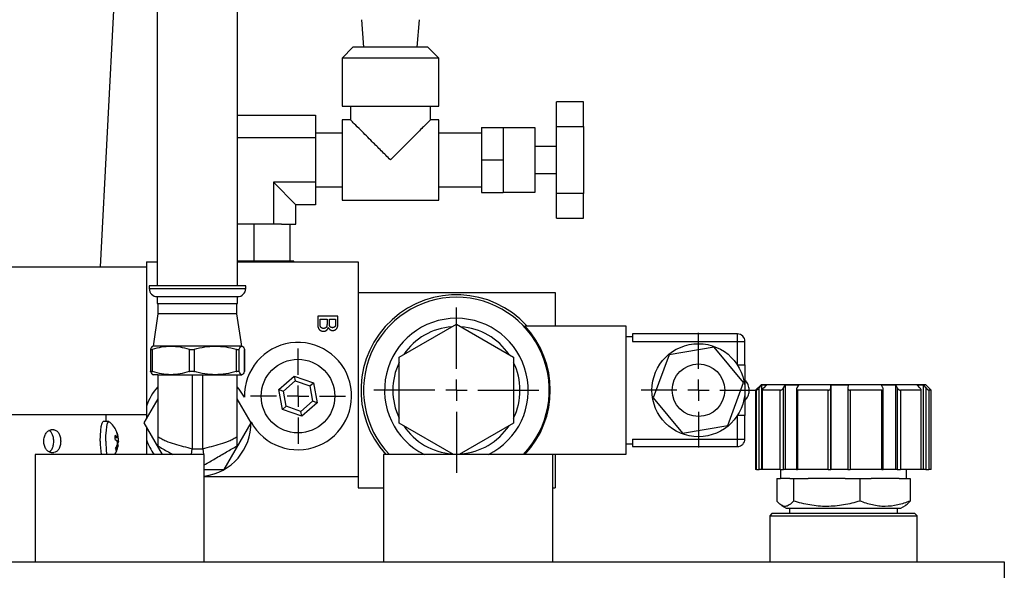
# Model space of a CAD drawing. Header units: inches. Extents: x 2 to 108, y 2 to 83.
# Tile 5 of 27: x 17.5 to 26.69, y 56.5 to 61.64. Entities that reach past the tile are written whole.
import ezdxf

# ---------------------------------------------------------------- set-up
doc = ezdxf.new("R2010")
doc.units = ezdxf.units.IN
doc.header["$LTSCALE"] = 10
doc.header["$MEASUREMENT"] = 0
doc.linetypes.add('CENTERX2', pattern=[0.8, 0.5, -0.1, 0.1, -0.1])
doc.layers.add('CENTER', color=40, linetype='CENTERX2')

# ---------------------------------------------------------------- blocks, each defined once
blk = doc.blocks.new('SW_CENTERMARKSYMBOL_1')
at = {"layer": 'CENTER', "color": 0}
for p, q in [((0, 0.2), (0, 0.44325)), ((0, 0), (0, 0.1)), ((-0.2, 0), (-0.44325, 0)), ((0, 0), (-0.1, 0)), ((0, 0), (0, -0.1)), ((0, 0), (0.1, 0)), ((0.2, 0), (0.44325, 0)), ((0, -0.2), (0, -0.44325))]:
    blk.add_line(p, q, dxfattribs=at)
blk = doc.blocks.new('SW_CENTERMARKSYMBOL_6')
at = {"layer": 'CENTER', "color": 0}
for p, q in [((0, 0.2), (0, 0.77)), ((0, 0), (0, 0.1)), ((-0.2, 0), (-0.77, 0)), ((0, 0), (-0.1, 0)), ((0, 0), (0, -0.1)), ((0, 0), (0.1, 0)), ((0.2, 0), (0.77, 0)), ((0, -0.2), (0, -0.77))]:
    blk.add_line(p, q, dxfattribs=at)
blk = doc.blocks.new('SW_CENTERMARKSYMBOL_7')
at = {"layer": 'CENTER', "color": 0}
for p, q in [((0, 0.2), (0, 0.5335)), ((0, 0), (0, 0.1)), ((-0.2, 0), (-0.5335, 0)), ((0, 0), (-0.1, 0)), ((0, 0), (0, -0.1)), ((0, 0), (0.1, 0)), ((0.2, 0), (0.5335, 0)), ((0, -0.2), (0, -0.5335))]:
    blk.add_line(p, q, dxfattribs=at)

msp = doc.modelspace()

# ---------------------------------------------------------------- linework, layer by layer
for p, q in [((18.7861, 62.4327), (18.7861, 59.1548)), ((19.5361, 59.1548), (19.5361, 62.4327)), ((18.2564, 59.3328), (18.3994, 62.0615)), ((20.6911, 61.6357), (20.7106, 61.3788)), ((21.2117, 61.3788), (21.2311, 61.6357)), ((20.6111, 61.3788), (20.5111, 61.2788)), ((21.3111, 61.3788), (20.6111, 61.3788)), ((21.4111, 61.2788), (21.3111, 61.3788)), ((20.5111, 61.2788), (20.5111, 60.8288)), ((21.4111, 61.2788), (20.5111, 61.2788)), ((21.4111, 60.8288), (21.4111, 61.2788)), ((20.5111, 60.8288), (21.4111, 60.8288)), ((20.5872, 60.8288), (20.5872, 60.7038)), ((21.3351, 60.7038), (21.3351, 60.8288)), ((22.7611, 60.8705), (22.5111, 60.8705)), ((22.5111, 60.6406), (22.5111, 60.8705)), ((22.7611, 60.6406), (22.7611, 60.8705)), ((19.5361, 60.7456), (20.2611, 60.7456)), ((20.2611, 60.7456), (20.2611, 60.5372)), ((20.5874, 60.7038), (20.5111, 60.7038)), ((20.5111, 60.7038), (20.5111, 59.9538)), ((21.4111, 60.7038), (21.335, 60.7038)), ((21.4111, 59.9538), (21.4111, 60.7038)), ((21.8111, 60.6319), (22.0111, 60.6319)), ((21.8111, 60.6319), (21.8111, 60.3288)), ((22.0111, 60.6319), (22.0111, 60.3288)), ((22.3111, 60.6288), (22.0111, 60.6288)), ((22.3111, 60.0288), (22.3111, 60.6288)), ((22.5111, 60.6406), (22.7611, 60.6406)), ((22.5111, 60.017), (22.5111, 60.6406)), ((22.7611, 60.6406), (22.7611, 60.017)), ((19.5361, 60.5372), (20.2611, 60.5372)), ((20.5111, 60.5788), (20.2611, 60.5788)), ((20.2611, 60.5372), (20.2611, 60.1204)), ((21.8111, 60.5788), (21.4111, 60.5788)), ((22.5111, 60.4538), (22.3111, 60.4538)), ((21.8111, 60.3288), (22.0111, 60.3288)), ((21.8111, 60.3288), (21.8111, 60.0257)), ((22.0111, 60.3288), (22.0111, 60.0257)), ((22.3111, 60.2038), (22.5111, 60.2038)), ((20.078, 59.9119), (19.8696, 60.1204)), ((20.2611, 60.1204), (19.8696, 60.1204)), ((19.8696, 60.1204), (19.8696, 59.7288)), ((20.2611, 60.1204), (20.2611, 59.9119)), ((20.2611, 60.0788), (20.5111, 60.0788)), ((21.4111, 60.0788), (21.8111, 60.0788)), ((21.8111, 60.0257), (22.0111, 60.0257)), ((22.0111, 60.0288), (22.3111, 60.0288)), ((22.7611, 60.017), (22.5111, 60.017)), ((22.5111, 59.7871), (22.5111, 60.017)), ((22.7611, 59.7871), (22.7611, 60.017)), ((20.2611, 59.9119), (20.078, 59.9119)), ((20.078, 59.7288), (20.078, 59.9119)), ((20.5111, 59.9538), (21.4111, 59.9538)), ((22.5111, 59.7871), (22.7611, 59.7871)), ((19.6018, 59.7288), (19.5361, 59.7288)), ((19.6876, 59.7288), (19.6018, 59.7288)), ((19.6876, 59.7288), (19.6876, 59.3848)), ((19.7508, 59.7288), (19.6876, 59.7288)), ((19.8696, 59.7288), (19.7508, 59.7288)), ((19.9441, 59.7288), (19.8696, 59.7288)), ((19.9441, 59.7288), (20.0236, 59.7288)), ((20.0236, 59.7288), (20.0236, 59.3848)), ((20.0236, 59.7288), (20.078, 59.7288)), ((14.3111, 59.3328), (18.6861, 59.3328)), ((18.6861, 59.3778), (18.6861, 58.0339)), ((18.6861, 59.3778), (18.7861, 59.3778)), ((19.68, 59.3848), (19.5361, 59.3848)), ((19.5361, 59.3778), (20.6611, 59.3778)), ((19.6876, 59.3848), (19.68, 59.3848)), ((19.6946, 59.3848), (19.6876, 59.3848)), ((20.0166, 59.3848), (19.6946, 59.3848)), ((20.0236, 59.3848), (20.0166, 59.3848)), ((20.0611, 59.3848), (20.0231, 59.3848)), ((20.0611, 59.3778), (20.0611, 59.3848)), ((20.6611, 59.3778), (20.6611, 57.3778)), ((18.7111, 59.1548), (18.7111, 59.1298)), ((19.1611, 59.1548), (18.7111, 59.1548)), ((19.6111, 59.1548), (19.1611, 59.1548)), ((19.6111, 59.1298), (19.6111, 59.1548)), ((18.7111, 59.1298), (19.1611, 59.1298)), ((18.7861, 59.0548), (18.7861, 58.9911)), ((19.1611, 59.1298), (19.6111, 59.1298)), ((19.5361, 58.9911), (19.5361, 59.0548)), ((20.6611, 59.0928), (22.4971, 59.0928)), ((22.4971, 59.0928), (22.4971, 58.7828)), ((18.7861, 58.9911), (19.5361, 58.9911)), ((18.7921, 58.9911), (18.7921, 58.8958)), ((19.5301, 58.8958), (19.5301, 58.9911)), ((18.7921, 58.8958), (18.7481, 58.5938)), ((18.9415, 58.8958), (18.7921, 58.8958)), ((19.5301, 58.8958), (18.9415, 58.8958)), ((19.5741, 58.5938), (19.5301, 58.8958)), ((20.2831, 58.8717), (20.2831, 58.8012)), ((20.4711, 58.8717), (20.2831, 58.8717)), ((20.4711, 58.8014), (20.4711, 58.8717)), ((20.3048, 58.8452), (20.3699, 58.8452)), ((20.3048, 58.8008), (20.3048, 58.8452)), ((20.3699, 58.8452), (20.3699, 58.8038)), ((20.3916, 58.8452), (20.4494, 58.8452)), ((20.3916, 58.8065), (20.3916, 58.8452)), ((20.4494, 58.8452), (20.4494, 58.8094)), ((21.0429, 58.4907), (21.5762, 58.7985)), ((21.5762, 58.7985), (22.1094, 58.4907)), ((22.2143, 58.7828), (23.1571, 58.7828)), ((23.1571, 58.7828), (23.1571, 57.5828)), ((23.1571, 58.6828), (23.2171, 58.6828)), ((23.2171, 58.7078), (23.2171, 58.6828)), ((24.1971, 58.7078), (23.2171, 58.7078)), ((23.2171, 58.6828), (23.2171, 58.6378)), ((24.1971, 58.6378), (24.1971, 58.7078)), ((18.9129, 58.5938), (18.7442, 58.5938)), ((19.3272, 58.5938), (18.9129, 58.5938)), ((19.5754, 58.5938), (19.3272, 58.5938)), ((23.2171, 58.6378), (24.1971, 58.6378)), ((24.1971, 58.419), (24.1971, 58.6378)), ((24.1971, 58.6378), (24.2671, 58.6378)), ((24.2671, 58.419), (24.2671, 58.6378)), ((18.7224, 58.5634), (18.7224, 58.3582)), ((18.7427, 58.3571), (18.7427, 58.5645)), ((19.0832, 58.5645), (19.0832, 58.3571)), ((19.1329, 58.3571), (19.1329, 58.5645)), ((19.5216, 58.5645), (19.5216, 58.3571)), ((19.5513, 58.3571), (19.5513, 58.5645)), ((19.5995, 58.5645), (19.5993, 58.5634)), ((19.5995, 58.5645), (19.5995, 58.3571)), ((19.5999, 58.3582), (19.5999, 58.5634)), ((23.5604, 58.5113), (23.4126, 58.1104)), ((23.9815, 58.5836), (23.5604, 58.5113)), ((24.2547, 58.2552), (23.9815, 58.5836)), ((21.0429, 57.8749), (21.0429, 58.4907)), ((22.1094, 58.4907), (22.1094, 57.8749)), ((24.1971, 58.419), (24.2671, 58.419)), ((18.7906, 58.3278), (18.7444, 58.3278)), ((18.7906, 58.3278), (18.7906, 57.7514)), ((18.7906, 58.3278), (18.8102, 58.3278)), ((18.8102, 58.3278), (18.9129, 58.3278)), ((18.9129, 58.3278), (19.3272, 58.3278)), ((19.1111, 58.3278), (19.1111, 57.6362)), ((19.2111, 57.6362), (19.2111, 58.3278)), ((19.3272, 58.3278), (19.5121, 58.3278)), ((19.5121, 58.3278), (19.5316, 58.3278)), ((19.5316, 57.7514), (19.5316, 58.3278)), ((19.5316, 58.3278), (19.5754, 58.3278)), ((19.5995, 58.3571), (19.5993, 58.3582)), ((19.919, 58.1899), (20.0629, 58.3148)), ((20.0629, 58.3148), (20.0717, 58.2695)), ((20.0629, 58.3148), (20.243, 58.2527)), ((19.9627, 58.1748), (20.0717, 58.2695)), ((20.0717, 58.2695), (20.2081, 58.2224)), ((20.2081, 58.2224), (20.243, 58.2527)), ((20.2081, 58.2224), (20.2356, 58.0807)), ((20.243, 58.2527), (20.2793, 58.0657)), ((24.1068, 57.8543), (24.2547, 58.2552)), ((24.4171, 58.2328), (24.3671, 58.1828)), ((24.4002, 58.2051), (24.4232, 58.2288)), ((25.9551, 58.2328), (24.4171, 58.2328)), ((24.4652, 58.2288), (24.4232, 58.2288)), ((24.4232, 58.2288), (24.4232, 57.4428)), ((24.4652, 58.2288), (24.4421, 58.2051)), ((24.6271, 58.2051), (24.642, 58.2288)), ((24.7667, 58.2288), (24.642, 58.2288)), ((24.642, 58.2288), (24.642, 57.4428)), ((24.7667, 58.2288), (24.7517, 58.2051)), ((25.0675, 58.2051), (25.0687, 58.2288)), ((25.2285, 58.2288), (25.0687, 58.2288)), ((25.0687, 58.2288), (25.0687, 57.4428)), ((25.2285, 58.2288), (25.2273, 58.2051)), ((25.6741, 58.2288), (25.5402, 58.2288)), ((25.5532, 58.2051), (25.5402, 58.2288)), ((25.6741, 58.2288), (25.6871, 58.2051)), ((25.6741, 57.4428), (25.6741, 58.2288)), ((25.9333, 58.2288), (25.8765, 58.2288)), ((25.8988, 58.2051), (25.8765, 58.2288)), ((25.9333, 58.2288), (25.9556, 58.2051)), ((25.9333, 57.4428), (25.9333, 58.2288)), ((26.0051, 58.1828), (25.9551, 58.2328)), ((19.919, 58.1899), (19.9627, 58.1748)), ((19.9553, 58.0029), (19.919, 58.1899)), ((19.9902, 58.0331), (19.9627, 58.1748)), ((24.3671, 58.1828), (24.3671, 57.4428)), ((24.3751, 58.1828), (24.3671, 58.1828)), ((24.3751, 57.4428), (24.3751, 58.1828)), ((24.4002, 57.4428), (24.4002, 58.2051)), ((24.4274, 58.1844), (24.4274, 57.4428)), ((24.5971, 58.1828), (24.4289, 58.1828)), ((24.4289, 58.1828), (24.4289, 57.4428)), ((24.5971, 57.4428), (24.5971, 58.1828)), ((24.6271, 57.4428), (24.6271, 58.2051)), ((24.7473, 58.1923), (24.7473, 57.4428)), ((25.044, 58.1828), (24.7568, 58.1828)), ((24.7568, 58.1828), (24.7568, 57.4428)), ((25.044, 57.4428), (25.044, 58.1828)), ((25.0675, 57.4428), (25.0675, 58.2051)), ((25.2273, 58.2041), (25.2273, 57.4428)), ((25.5453, 58.1828), (25.2488, 58.1828)), ((25.2488, 58.1828), (25.2488, 57.4428)), ((25.5453, 57.4428), (25.5453, 58.1828)), ((25.5565, 57.4428), (25.5565, 58.194)), ((25.6871, 58.2051), (25.6871, 57.4428)), ((25.9093, 58.1828), (25.7168, 58.1828)), ((25.7168, 58.1828), (25.7168, 57.4428)), ((25.9093, 57.4428), (25.9093, 58.1828)), ((25.9117, 57.4428), (25.9117, 58.1851)), ((25.9556, 58.2051), (25.9556, 57.4428)), ((26.0051, 58.1828), (25.9821, 58.1828)), ((25.9821, 58.1828), (25.9821, 57.4428)), ((26.0051, 57.4428), (26.0051, 58.1828)), ((18.7906, 58.1021), (18.6612, 57.8778)), ((19.6611, 57.8778), (19.5316, 58.1021)), ((20.2356, 58.0807), (20.1266, 57.9861)), ((20.2793, 58.0657), (20.1354, 57.9408)), ((20.2793, 58.0657), (20.2356, 58.0807)), ((23.4126, 58.1104), (23.6858, 57.782)), ((14.3556, 57.9578), (18.6861, 57.9578)), ((18.3111, 57.891), (18.3111, 57.9578)), ((18.6861, 58.0339), (18.6861, 57.9211)), ((19.9553, 58.0029), (19.9902, 58.0331)), ((20.1354, 57.9408), (19.9553, 58.0029)), ((20.1266, 57.9861), (19.9902, 58.0331)), ((20.1354, 57.9408), (20.1266, 57.9861)), ((24.1971, 57.7278), (24.1971, 57.9466)), ((24.2671, 57.9466), (24.1971, 57.9466)), ((24.2671, 57.7278), (24.2671, 57.9466)), ((18.3358, 57.891), (18.2834, 57.891)), ((18.6612, 57.8778), (18.8315, 57.5828)), ((19.4111, 57.4448), (19.6611, 57.8778)), ((21.5489, 57.5828), (21.0429, 57.8749)), ((22.1094, 57.8749), (21.6034, 57.5828)), ((23.6858, 57.782), (24.1068, 57.8543)), ((17.8222, 57.8128), (17.7971, 57.8128)), ((18.4144, 57.7767), (18.4138, 57.7767)), ((18.6861, 57.8345), (18.6861, 57.7217)), ((18.4233, 57.7403), (18.3946, 57.7403)), ((18.3948, 57.7425), (18.4155, 57.7425)), ((18.4124, 57.7448), (18.395, 57.7448)), ((18.4252, 57.7072), (18.4104, 57.7072)), ((18.4225, 57.6731), (18.4111, 57.6731)), ((18.4139, 57.6905), (18.4194, 57.6905)), ((18.6861, 57.7217), (18.6861, 57.5828)), ((23.1571, 57.6828), (23.2171, 57.6828)), ((23.2171, 57.7278), (24.1971, 57.7278)), ((23.2171, 57.7278), (23.2171, 57.6828)), ((23.2171, 57.6828), (23.2171, 57.6578)), ((24.1971, 57.7278), (24.2671, 57.7278)), ((24.1971, 57.6578), (24.1971, 57.7278)), ((17.6471, 57.5828), (17.6471, 56.5828)), ((19.2251, 57.5828), (17.6471, 57.5828)), ((17.7776, 57.6098), (17.7841, 57.6098)), ((17.7971, 57.6028), (17.8222, 57.6028)), ((18.4062, 57.6586), (18.4174, 57.6586)), ((19.1054, 57.5828), (19.1111, 57.6362)), ((19.1111, 57.6362), (19.2111, 57.6362)), ((19.2111, 57.6362), (19.2169, 57.5828)), ((19.2251, 56.5828), (19.2251, 57.5828)), ((20.8971, 57.5828), (20.8971, 56.5828)), ((22.4751, 57.5828), (20.8971, 57.5828)), ((22.4751, 56.5828), (22.4751, 57.5828)), ((23.1571, 57.5828), (22.4751, 57.5828)), ((22.4971, 57.5828), (22.4971, 57.2728)), ((23.2171, 57.6578), (24.1971, 57.6578)), ((19.2251, 57.4448), (19.4111, 57.4448)), ((24.3751, 57.4428), (24.3671, 57.4428)), ((24.3751, 57.4428), (24.4002, 57.4428)), ((24.4232, 57.4428), (24.4002, 57.4428)), ((24.4274, 57.4428), (24.4232, 57.4428)), ((24.4274, 57.4428), (24.4289, 57.4428)), ((24.5971, 57.4428), (24.4289, 57.4428)), ((24.5971, 57.4428), (24.6271, 57.4428)), ((24.5976, 57.4428), (24.5976, 57.3608)), ((24.642, 57.4428), (24.6271, 57.4428)), ((24.7473, 57.4428), (24.642, 57.4428)), ((24.7473, 57.4428), (24.7568, 57.4428)), ((25.044, 57.4428), (24.7568, 57.4428)), ((25.044, 57.4428), (25.0675, 57.4428)), ((25.0687, 57.4428), (25.0675, 57.4428)), ((25.2285, 57.4428), (25.0687, 57.4428)), ((25.2273, 57.4428), (25.2488, 57.4428)), ((25.5453, 57.4428), (25.2488, 57.4428)), ((25.5453, 57.4428), (25.5565, 57.4428)), ((25.6741, 57.4428), (25.5565, 57.4428)), ((25.6871, 57.4428), (25.6741, 57.4428)), ((25.6871, 57.4428), (25.7168, 57.4428)), ((25.9093, 57.4428), (25.7168, 57.4428)), ((25.7746, 57.3608), (25.7746, 57.4428)), ((25.9093, 57.4428), (25.9117, 57.4428)), ((25.9333, 57.4428), (25.9117, 57.4428)), ((25.9556, 57.4428), (25.9333, 57.4428)), ((25.9556, 57.4428), (25.9821, 57.4428)), ((26.0051, 57.4428), (25.9821, 57.4428)), ((19.2251, 57.3778), (20.6611, 57.3778)), ((20.6611, 57.3778), (20.6611, 57.2728)), ((24.5653, 57.3608), (24.5653, 57.15)), ((24.5653, 57.3608), (24.5976, 57.3608)), ((24.6853, 57.3608), (24.5976, 57.3608)), ((24.6853, 57.3608), (24.7192, 57.3608)), ((24.7192, 57.3608), (24.7192, 57.15)), ((24.7192, 57.3608), (24.8559, 57.3608)), ((25.2034, 57.3608), (24.8559, 57.3608)), ((25.2034, 57.3608), (25.3401, 57.3608)), ((25.3401, 57.3608), (25.3401, 57.15)), ((25.3401, 57.3608), (25.4429, 57.3608)), ((25.7042, 57.3608), (25.4429, 57.3608)), ((25.7042, 57.3608), (25.807, 57.3608)), ((25.807, 57.3608), (25.807, 57.15)), ((20.6611, 57.2728), (20.8971, 57.2728)), ((22.4751, 57.2728), (22.4971, 57.2728)), ((24.5196, 57.0328), (24.4996, 57.0128)), ((25.8526, 57.0328), (24.5196, 57.0328)), ((24.6087, 57.11), (24.6524, 57.0848)), ((24.6524, 57.0848), (25.7199, 57.0848)), ((24.6821, 57.0848), (24.6821, 57.0328)), ((25.6901, 57.0328), (25.6901, 57.0848)), ((25.7199, 57.0848), (25.7636, 57.11)), ((25.8726, 57.0128), (25.8526, 57.0328)), ((24.4996, 57.0128), (24.4996, 56.5828)), ((24.4996, 57.0128), (25.8726, 57.0128)), ((25.8726, 56.5828), (25.8726, 57.0128)), ((12.4361, 56.5828), (26.6861, 56.5828)), ((26.6861, 56.5828), (26.6861, 56.4268))]:
    msp.add_line(p, q)
at = {"flags": 128}
for points in [[(19.5992, 58.1188), (19.5495, 58.1928), (19.5316, 58.2135)], [(18.2548, 57.7078), (18.2559, 57.7594), (18.2593, 57.8069), (18.2647, 57.8463), (18.2715, 57.8745), (18.2794, 57.8892), (18.2834, 57.891)], [(18.3071, 57.7078), (18.3083, 57.7594), (18.3117, 57.8069), (18.317, 57.8463), (18.3239, 57.8745), (18.3317, 57.8892), (18.3395, 57.8895)]]:
    msp.add_lwpolyline(points, dxfattribs=at)
for centre, radius in [((23.8336, 58.1828), 0.4335), ((20.0991, 58.1278), 0.3432), ((23.8336, 58.1828), 0.245)]:
    msp.add_circle(centre, radius)
for centre, radius, start, end in [((18.7861, 59.1298), 0.075, 180, 270), ((19.5361, 59.1298), 0.075, 270, 0), ((21.5762, 58.1828), 0.89, 42.38874, 222.38874), ((21.5762, 58.1828), 0.8661, 90, 223.84757), ((21.5762, 58.1828), 0.8661, 316.15243, 90), ((21.5762, 58.1828), 0.67, 90, 243.57561), ((21.5762, 58.1828), 0.593, 94.0585, 145.9415), ((21.5762, 58.1828), 0.67, 296.42439, 90), ((21.5762, 58.1828), 0.593, 34.0585, 85.9415), ((24.1971, 58.6378), 0.07, 0, 90), ((20.0991, 58.1278), 0.5, 208.81699, 181.03072), ((21.5762, 58.1828), 0.593, 154.0585, 205.9415), ((21.5762, 58.1828), 0.593, 334.0585, 25.9415), ((19.1611, 57.8778), 0.5, 137.81667, 161.80476), ((19.1611, 57.8778), 0.5, 277.35415, 1.03072), ((18.2108, 57.7564), 0.1845, 350.22188, 1.55545), ((18.2304, 57.7307), 0.189, 8.02063, 19.37887), ((18.2361, 57.714), 0.189, 8.02063, 19.37887), ((21.5762, 58.1828), 0.593, 214.0585, 265.9415), ((21.5762, 58.1828), 0.593, 274.0585, 325.9415), ((19.1432, 57.6998), 0.8885, 179.48563, 187.56855), ((19.1956, 57.6998), 0.8885, 179.48563, 187.56855), ((18.2062, 57.734), 0.2137, 333.58515, 344.04931), ((18.2369, 57.6854), 0.1826, 356.13321, 1.58566), ((19.1611, 57.8778), 0.5, 198.19524, 216.15687), ((24.1971, 57.7278), 0.07, 270, 0), ((18.2119, 57.7173), 0.2137, 333.58515, 344.04931)]:
    msp.add_arc(centre, radius, start, end)
msp.add_ellipse((21.5771, 58.1828), major_axis=(0.8752, 0), ratio=0.999999, start_param=5.5278, end_param=7.03857)
for points, knots in [([(20.9611, 60.3288), (20.961, 60.329), (20.9324, 60.3575), (20.8746, 60.4154), (20.7992, 60.491), (20.7354, 60.5549), (20.6764, 60.614), (20.6228, 60.6678), (20.5947, 60.6961), (20.5841, 60.7068), (20.5873, 60.7037), (20.5874, 60.7037)], [0, 0, 0, 0, 0.001076, 0.169634, 0.343129, 0.461259, 0.582122, 0.758467, 0.898927, 0.998494, 1, 1, 1, 1]), ([(21.335, 60.7038), (21.335, 60.7038), (21.3364, 60.7051), (21.3252, 60.6937), (21.2844, 60.6527), (21.2229, 60.591), (21.1525, 60.5204), (21.0688, 60.4366), (21.0032, 60.3709), (20.9613, 60.329), (20.9611, 60.3288)], [0, 0, 0, 0, 0.001507, 0.141317, 0.280468, 0.476963, 0.611891, 0.750622, 0.998923, 1, 1, 1, 1]), ([(18.7875, 59.0548), (18.7877, 59.0548), (18.7883, 59.0548), (18.8061, 59.0548), (18.8376, 59.0548), (18.8813, 59.0548), (18.919, 59.0548), (18.9379, 59.0548)], [0, 0, 0, 0, 0.158451, 0.368838, 0.579225, 0.789613, 1, 1, 1, 1]), ([(18.9379, 59.0548), (18.9585, 59.0548), (18.9996, 59.0548), (19.0697, 59.0548), (19.1428, 59.0548), (19.2167, 59.0548), (19.2885, 59.0548), (19.3554, 59.0548), (19.4148, 59.0548), (19.4644, 59.0548), (19.5026, 59.0548), (19.5266, 59.0548), (19.5372, 59.0548), (19.5352, 59.0548), (19.5348, 59.0548)], [0, 0, 0, 0, 0.088914, 0.177827, 0.266741, 0.355655, 0.444568, 0.533482, 0.622396, 0.71131, 0.800223, 0.889137, 0.978051, 1, 1, 1, 1]), ([(20.2831, 58.8012), (20.2832, 58.7983), (20.2832, 58.7929), (20.2838, 58.7851), (20.2847, 58.7779), (20.2861, 58.7714), (20.2878, 58.7655), (20.29, 58.7602), (20.2924, 58.7553), (20.2953, 58.751), (20.2987, 58.747), (20.3028, 58.7435), (20.3075, 58.7402), (20.3127, 58.7373), (20.3184, 58.7349), (20.3244, 58.7332), (20.3306, 58.7321), (20.3348, 58.732), (20.337, 58.732)], [0, 0, 0, 0, 0.085322, 0.163685, 0.235643, 0.3016, 0.362625, 0.420378, 0.474226, 0.52594, 0.577319, 0.631325, 0.687973, 0.748279, 0.810528, 0.87264, 0.935745, 1, 1, 1, 1]), ([(20.3057, 58.7847), (20.3056, 58.7856), (20.3053, 58.7877), (20.305, 58.7913), (20.3049, 58.7957), (20.3048, 58.799), (20.3048, 58.8008)], [0, 0, 0, 0, 0.1721134, 0.3948097, 0.6706045, 1, 1, 1, 1]), ([(20.3374, 58.7585), (20.3359, 58.7585), (20.333, 58.7586), (20.3289, 58.7592), (20.325, 58.7604), (20.3214, 58.7619), (20.3182, 58.7638), (20.3153, 58.766), (20.3128, 58.7683), (20.3108, 58.771), (20.3091, 58.774), (20.3077, 58.7772), (20.3065, 58.7808), (20.306, 58.7834), (20.3057, 58.7847)], [0, 0, 0, 0, 0.096825, 0.189607, 0.278234, 0.365251, 0.448174, 0.526699, 0.602156, 0.675345, 0.749688, 0.827729, 0.911029, 1, 1, 1, 1]), ([(20.3699, 58.8038), (20.3699, 58.8011), (20.3698, 58.7961), (20.3692, 58.789), (20.3683, 58.7829), (20.3669, 58.7778), (20.365, 58.7733), (20.3625, 58.7695), (20.3594, 58.7661), (20.3558, 58.7634), (20.3517, 58.7612), (20.3472, 58.7596), (20.3424, 58.7586), (20.3391, 58.7585), (20.3374, 58.7585)], [0, 0, 0, 0, 0.125919, 0.236323, 0.331677, 0.413452, 0.486679, 0.557332, 0.627257, 0.698201, 0.770594, 0.843719, 0.91986, 1, 1, 1, 1]), ([(20.3938, 58.7839), (20.3936, 58.7845), (20.3932, 58.7858), (20.3928, 58.788), (20.3924, 58.7904), (20.3921, 58.7931), (20.3918, 58.796), (20.3917, 58.7993), (20.3916, 58.8028), (20.3916, 58.8052), (20.3916, 58.8065)], [0, 0, 0, 0, 0.084248, 0.180545, 0.287633, 0.405752, 0.536865, 0.679193, 0.83302, 1, 1, 1, 1]), ([(20.4201, 58.7657), (20.4184, 58.7658), (20.4154, 58.7659), (20.4109, 58.7667), (20.4069, 58.7682), (20.4033, 58.7702), (20.4001, 58.7728), (20.3975, 58.776), (20.3953, 58.7797), (20.3943, 58.7824), (20.3938, 58.7839)], [0, 0, 0, 0, 0.140003, 0.26889, 0.392188, 0.509989, 0.626278, 0.744805, 0.867623, 1, 1, 1, 1]), ([(20.4494, 58.8094), (20.4494, 58.8079), (20.4494, 58.8049), (20.4493, 58.8006), (20.4491, 58.7967), (20.4488, 58.7931), (20.4484, 58.7899), (20.448, 58.787), (20.4475, 58.7844), (20.4466, 58.7816), (20.4453, 58.7784), (20.4431, 58.7751), (20.4402, 58.7722), (20.4368, 58.7699), (20.4331, 58.768), (20.429, 58.7666), (20.4246, 58.7658), (20.4216, 58.7657), (20.4201, 58.7657)], [0, 0, 0, 0, 0.0758902, 0.1462495, 0.2111374, 0.2699574, 0.3227618, 0.3708422, 0.4130722, 0.4497704, 0.5163636, 0.5813892, 0.6459565, 0.7132321, 0.7822118, 0.8518643, 0.9239895, 1, 1, 1, 1]), ([(20.4224, 58.7392), (20.4246, 58.7393), (20.4289, 58.7394), (20.4353, 58.7409), (20.4416, 58.7432), (20.4476, 58.7465), (20.4532, 58.7504), (20.4581, 58.7552), (20.4622, 58.7607), (20.465, 58.7659), (20.4667, 58.7703), (20.4679, 58.774), (20.4689, 58.7779), (20.4698, 58.7821), (20.4703, 58.7865), (20.4708, 58.7912), (20.4711, 58.7962), (20.4711, 58.7996), (20.4711, 58.8014)], [0, 0, 0, 0, 0.072845, 0.145937, 0.220259, 0.297375, 0.37522, 0.450808, 0.527194, 0.605255, 0.646208, 0.688829, 0.734225, 0.782033, 0.832343, 0.885397, 0.941268, 1, 1, 1, 1]), ([(20.337, 58.732), (20.3383, 58.732), (20.3409, 58.732), (20.3448, 58.7325), (20.3485, 58.7332), (20.3521, 58.7342), (20.3556, 58.7355), (20.3589, 58.7371), (20.3621, 58.739), (20.3651, 58.7411), (20.368, 58.7435), (20.3706, 58.7462), (20.3731, 58.7491), (20.3753, 58.7523), (20.3773, 58.7557), (20.3791, 58.7594), (20.3807, 58.7633), (20.3815, 58.766), (20.3819, 58.7674)], [0, 0, 0, 0, 0.06458, 0.127038, 0.187813, 0.248526, 0.307668, 0.367032, 0.426546, 0.486846, 0.547336, 0.608466, 0.669814, 0.732308, 0.796421, 0.862043, 0.929536, 1, 1, 1, 1]), ([(20.3819, 58.7674), (20.3831, 58.7652), (20.3853, 58.7608), (20.3894, 58.755), (20.3941, 58.7501), (20.3992, 58.7461), (20.4047, 58.743), (20.4105, 58.7408), (20.4164, 58.7394), (20.4204, 58.7393), (20.4224, 58.7392)], [0, 0, 0, 0, 0.1443996, 0.2800298, 0.4076974, 0.5317473, 0.6526454, 0.7694315, 0.8841573, 1, 1, 1, 1]), ([(18.7468, 58.5938), (18.7428, 58.5938), (18.7387, 58.5911), (18.7307, 58.581), (18.7267, 58.5736), (18.7227, 58.5645)], [0, 0, 0, 0, 0.5, 0.5, 1, 1, 1, 1]), ([(18.7427, 58.5645), (18.7706, 58.5736), (18.7987, 58.581), (18.8554, 58.5911), (18.884, 58.5938), (18.9129, 58.5938)], [0, 0, 0, 0, 0.5, 0.5, 1, 1, 1, 1]), ([(18.9129, 58.5938), (18.9418, 58.5938), (18.9705, 58.5911), (19.0272, 58.581), (19.0553, 58.5736), (19.0832, 58.5645)], [0, 0, 0, 0, 0.5, 0.5, 1, 1, 1, 1]), ([(19.1329, 58.5645), (19.1647, 58.5736), (19.1968, 58.581), (19.2615, 58.5911), (19.2942, 58.5938), (19.3272, 58.5938)], [0, 0, 0, 0, 0.5, 0.5, 1, 1, 1, 1]), ([(19.3272, 58.5938), (19.3602, 58.5938), (19.3929, 58.5911), (19.4576, 58.581), (19.4897, 58.5736), (19.5216, 58.5645)], [0, 0, 0, 0, 0.5, 0.5, 1, 1, 1, 1]), ([(19.5513, 58.5645), (19.5553, 58.5736), (19.5593, 58.581), (19.5673, 58.5911), (19.5713, 58.5938), (19.5754, 58.5938)], [0, 0, 0, 0, 0.5, 0.5, 1, 1, 1, 1]), ([(19.5754, 58.5938), (19.5795, 58.5938), (19.5836, 58.5911), (19.5916, 58.581), (19.5956, 58.5736), (19.5995, 58.5645)], [0, 0, 0, 0, 0.5, 0.5, 1, 1, 1, 1]), ([(18.7227, 58.5645), (18.7223, 58.5634), (18.7223, 58.5625), (18.7236, 58.5613), (18.7248, 58.561), (18.7283, 58.561), (18.7306, 58.5613), (18.736, 58.5625), (18.7392, 58.5634), (18.7427, 58.5645)], [0, 0, 0, 0, 0.25, 0.25, 0.5, 0.5, 0.75, 0.75, 1, 1, 1, 1]), ([(19.0832, 58.5645), (19.0866, 58.5634), (19.0904, 58.5625), (19.0985, 58.5613), (19.1028, 58.561), (19.1116, 58.561), (19.1161, 58.5613), (19.1247, 58.5625), (19.1289, 58.5634), (19.1329, 58.5645)], [0, 0, 0, 0, 0.25, 0.25, 0.5, 0.5, 0.75, 0.75, 1, 1, 1, 1]), ([(19.5216, 58.5645), (19.5255, 58.5634), (19.5292, 58.5625), (19.5361, 58.5613), (19.5392, 58.561), (19.5444, 58.561), (19.5466, 58.5613), (19.5498, 58.5625), (19.5508, 58.5634), (19.5513, 58.5645)], [0, 0, 0, 0, 0.25, 0.25, 0.5, 0.5, 0.75, 0.75, 1, 1, 1, 1]), ([(24.2671, 58.419), (24.2671, 58.4086), (24.2671, 58.3982), (24.2671, 58.3776), (24.2671, 58.3675), (24.2671, 58.3373), (24.2671, 58.3175), (24.2671, 58.2586), (24.2671, 58.2207), (24.2671, 58.1828)], [0, 0, 0, 0, 0.125, 0.125, 0.25, 0.25, 0.5, 0.5, 1, 1, 1, 1]), ([(18.7227, 58.3571), (18.7267, 58.348), (18.7307, 58.3406), (18.7387, 58.3305), (18.7428, 58.3278), (18.7468, 58.3278)], [0, 0, 0, 0, 0.5, 0.5, 1, 1, 1, 1]), ([(18.723, 58.3582), (18.7229, 58.3588), (18.7228, 58.3606), (18.7279, 58.3608), (18.7354, 58.3594), (18.7409, 58.3576), (18.7427, 58.3571)], [0, 0, 0, 0, 0.205131, 0.533662, 0.852572, 1, 1, 1, 1]), ([(18.9129, 58.3278), (18.884, 58.3278), (18.8554, 58.3305), (18.7987, 58.3406), (18.7706, 58.348), (18.7427, 58.3571)], [0, 0, 0, 0, 0.5, 0.5, 1, 1, 1, 1]), ([(19.0832, 58.3571), (19.0553, 58.348), (19.0272, 58.3406), (18.9705, 58.3305), (18.9418, 58.3278), (18.9129, 58.3278)], [0, 0, 0, 0, 0.5, 0.5, 1, 1, 1, 1]), ([(19.0832, 58.3571), (19.0866, 58.3582), (19.0904, 58.3591), (19.0985, 58.3603), (19.1028, 58.3606), (19.1116, 58.3606), (19.1161, 58.3603), (19.1247, 58.3591), (19.1289, 58.3582), (19.1329, 58.3571)], [0, 0, 0, 0, 0.25, 0.25, 0.5, 0.5, 0.75, 0.75, 1, 1, 1, 1]), ([(19.3272, 58.3278), (19.2942, 58.3278), (19.2615, 58.3305), (19.1968, 58.3406), (19.1647, 58.348), (19.1329, 58.3571)], [0, 0, 0, 0, 0.5, 0.5, 1, 1, 1, 1]), ([(19.5216, 58.3571), (19.4897, 58.348), (19.4576, 58.3406), (19.3929, 58.3305), (19.3602, 58.3278), (19.3272, 58.3278)], [0, 0, 0, 0, 0.5, 0.5, 1, 1, 1, 1]), ([(19.5216, 58.3571), (19.5255, 58.3582), (19.5292, 58.3591), (19.5361, 58.3603), (19.5392, 58.3606), (19.5444, 58.3606), (19.5466, 58.3603), (19.5498, 58.3591), (19.5508, 58.3582), (19.5513, 58.3571)], [0, 0, 0, 0, 0.25, 0.25, 0.5, 0.5, 0.75, 0.75, 1, 1, 1, 1]), ([(19.5754, 58.3278), (19.5713, 58.3278), (19.5673, 58.3305), (19.5593, 58.3406), (19.5553, 58.348), (19.5513, 58.3571)], [0, 0, 0, 0, 0.5, 0.5, 1, 1, 1, 1]), ([(19.5995, 58.3571), (19.5956, 58.348), (19.5916, 58.3406), (19.5836, 58.3305), (19.5795, 58.3278), (19.5754, 58.3278)], [0, 0, 0, 0, 0.5, 0.5, 1, 1, 1, 1]), ([(24.2671, 58.0868), (24.276, 58.097), (24.2951, 58.119), (24.3082, 58.163), (24.3069, 58.2098), (24.2928, 58.2506), (24.2746, 58.2698), (24.2671, 58.2777)], [0, 0, 0, 0, 0.189869, 0.409076, 0.628283, 0.84749, 1, 1, 1, 1]), ([(24.2671, 58.1828), (24.2671, 58.1449), (24.2671, 58.107), (24.2671, 58.0481), (24.2671, 58.0283), (24.2671, 57.9981), (24.2671, 57.9879), (24.2671, 57.9674), (24.2671, 57.957), (24.2671, 57.9466)], [0, 0, 0, 0, 0.5, 0.5, 0.75, 0.75, 0.875, 0.875, 1, 1, 1, 1]), ([(24.3751, 58.1828), (24.3756, 58.1828), (24.377, 58.1837), (24.3808, 58.1867), (24.3831, 58.1887), (24.3879, 58.193), (24.3904, 58.1954), (24.3954, 58.2002), (24.3978, 58.2026), (24.4002, 58.2051)], [0, 0, 0, 0, 0.25, 0.25, 0.5, 0.5, 0.75, 0.75, 1, 1, 1, 1]), ([(24.4421, 58.2051), (24.4397, 58.2026), (24.4375, 58.2002), (24.4335, 58.1954), (24.4317, 58.193), (24.4289, 58.1887), (24.4278, 58.1867), (24.4271, 58.1837), (24.4275, 58.1828), (24.4289, 58.1828)], [0, 0, 0, 0, 0.25, 0.25, 0.5, 0.5, 0.75, 0.75, 1, 1, 1, 1]), ([(24.5971, 58.1828), (24.5995, 58.1828), (24.6025, 58.1837), (24.6086, 58.1867), (24.6115, 58.1887), (24.6169, 58.193), (24.6194, 58.1954), (24.6237, 58.2002), (24.6255, 58.2026), (24.6271, 58.2051)], [0, 0, 0, 0, 0.25, 0.25, 0.5, 0.5, 0.75, 0.75, 1, 1, 1, 1]), ([(24.7517, 58.2051), (24.7502, 58.2026), (24.749, 58.2002), (24.7475, 58.1954), (24.7472, 58.193), (24.7476, 58.1887), (24.7484, 58.1867), (24.7515, 58.1837), (24.7538, 58.1828), (24.7568, 58.1828)], [0, 0, 0, 0, 0.25, 0.25, 0.5, 0.5, 0.75, 0.75, 1, 1, 1, 1]), ([(25.044, 58.1828), (25.0475, 58.1828), (25.051, 58.1837), (25.057, 58.1867), (25.0594, 58.1887), (25.0633, 58.193), (25.0648, 58.1954), (25.0668, 58.2002), (25.0674, 58.2026), (25.0675, 58.2051)], [0, 0, 0, 0, 0.25, 0.25, 0.5, 0.5, 0.75, 0.75, 1, 1, 1, 1]), ([(25.2273, 58.2051), (25.2272, 58.2026), (25.2275, 58.2002), (25.2291, 58.1954), (25.2303, 58.193), (25.2338, 58.1887), (25.2361, 58.1867), (25.2419, 58.1837), (25.2453, 58.1828), (25.2488, 58.1828)], [0, 0, 0, 0, 0.25, 0.25, 0.5, 0.5, 0.75, 0.75, 1, 1, 1, 1]), ([(25.5453, 58.1828), (25.5484, 58.1828), (25.551, 58.1837), (25.5547, 58.1867), (25.5557, 58.1887), (25.5567, 58.193), (25.5566, 58.1954), (25.5555, 58.2002), (25.5546, 58.2026), (25.5532, 58.2051)], [0, 0, 0, 0, 0.25, 0.25, 0.5, 0.5, 0.75, 0.75, 1, 1, 1, 1]), ([(25.6871, 58.2051), (25.6885, 58.2026), (25.6902, 58.2002), (25.6942, 58.1954), (25.6966, 58.193), (25.7018, 58.1887), (25.7048, 58.1867), (25.711, 58.1837), (25.7141, 58.1828), (25.7168, 58.1828)], [0, 0, 0, 0, 0.25, 0.25, 0.5, 0.5, 0.75, 0.75, 1, 1, 1, 1]), ([(25.9093, 58.1828), (25.911, 58.1828), (25.9117, 58.1837), (25.9116, 58.1867), (25.9108, 58.1887), (25.9085, 58.193), (25.9069, 58.1954), (25.9032, 58.2002), (25.9011, 58.2026), (25.8988, 58.2051)], [0, 0, 0, 0, 0.25, 0.25, 0.5, 0.5, 0.75, 0.75, 1, 1, 1, 1]), ([(25.9556, 58.2051), (25.9579, 58.2026), (25.9603, 58.2002), (25.9653, 58.1954), (25.9678, 58.193), (25.9728, 58.1887), (25.9753, 58.1867), (25.9796, 58.1837), (25.9813, 58.1828), (25.9821, 58.1828)], [0, 0, 0, 0, 0.25, 0.25, 0.5, 0.5, 0.75, 0.75, 1, 1, 1, 1]), ([(18.4108, 57.7852), (18.4078, 57.7944), (18.3991, 57.8212), (18.375, 57.8569), (18.3507, 57.8785), (18.3403, 57.8878)], [0, 0, 0, 0, 0.229178, 0.668429, 1, 1, 1, 1]), ([(17.7971, 57.6028), (17.7927, 57.6028), (17.7883, 57.6035), (17.7797, 57.6061), (17.7753, 57.6082), (17.7671, 57.6134), (17.7631, 57.6167), (17.7556, 57.6243), (17.7521, 57.6287), (17.7457, 57.6384), (17.7428, 57.6437), (17.7377, 57.6551), (17.7355, 57.6613), (17.732, 57.6739), (17.7306, 57.6805), (17.7288, 57.6941), (17.7284, 57.7009), (17.7284, 57.7146), (17.7288, 57.7215), (17.7306, 57.735), (17.7319, 57.7415), (17.7355, 57.7543), (17.7377, 57.7604), (17.7427, 57.7718), (17.7456, 57.7771), (17.7521, 57.7869), (17.7556, 57.7912), (17.763, 57.7989), (17.7671, 57.8021), (17.7753, 57.8074), (17.7796, 57.8094), (17.7882, 57.8121), (17.7927, 57.8128), (17.7971, 57.8128)], [0, 0, 0, 0, 0.0625, 0.0625, 0.125, 0.125, 0.1875, 0.1875, 0.25, 0.25, 0.3125, 0.3125, 0.375, 0.375, 0.4375, 0.4375, 0.5, 0.5, 0.5625, 0.5625, 0.625, 0.625, 0.6875, 0.6875, 0.75, 0.75, 0.8125, 0.8125, 0.875, 0.875, 0.9375, 0.9375, 1, 1, 1, 1]), ([(17.7803, 57.6098), (17.7864, 57.6145), (17.799, 57.6242), (17.8127, 57.6512), (17.8198, 57.6805), (17.8218, 57.7118), (17.8188, 57.7432), (17.8085, 57.7744), (17.7932, 57.7983), (17.7803, 57.8054), (17.7741, 57.8088)], [0, 0, 0, 0, 0.124994, 0.2586, 0.392242, 0.480145, 0.613549, 0.746947, 0.880482, 1, 1, 1, 1]), ([(17.8222, 57.8128), (17.8266, 57.8128), (17.8308, 57.8121), (17.839, 57.8094), (17.8431, 57.8074), (17.8508, 57.8022), (17.8545, 57.7989), (17.8614, 57.7913), (17.8646, 57.7869), (17.8704, 57.7772), (17.873, 57.772), (17.8775, 57.7605), (17.8794, 57.7544), (17.8841, 57.7354), (17.8857, 57.7217), (17.8857, 57.7009), (17.8853, 57.694), (17.8837, 57.6806), (17.8825, 57.674), (17.8794, 57.6613), (17.8775, 57.6552), (17.873, 57.6438), (17.8704, 57.6384), (17.8646, 57.6287), (17.8615, 57.6244), (17.8546, 57.6167), (17.8509, 57.6134), (17.8393, 57.6056), (17.8309, 57.6028), (17.8222, 57.6028)], [0, 0, 0, 0, 0.0625, 0.0625, 0.125, 0.125, 0.1875, 0.1875, 0.25, 0.25, 0.3125, 0.3125, 0.375, 0.375, 0.5, 0.5, 0.5625, 0.5625, 0.625, 0.625, 0.6875, 0.6875, 0.75, 0.75, 0.8125, 0.8125, 0.875, 0.875, 1, 1, 1, 1]), ([(18.3892, 57.5828), (18.3957, 57.5945), (18.4099, 57.6197), (18.4204, 57.6501), (18.4217, 57.6681), (18.4219, 57.6707)], [0, 0, 0, 0, 0.425748, 0.918558, 1, 1, 1, 1]), ([(18.4098, 57.7084), (18.4109, 57.707), (18.4118, 57.7051), (18.4132, 57.7003), (18.4137, 57.6975), (18.4142, 57.6882), (18.4134, 57.6812), (18.4117, 57.6753)], [0, 0, 0, 0, 0.25, 0.25, 0.5, 0.5, 1, 1, 1, 1]), ([(18.4176, 57.757), (18.418, 57.7541), (18.4182, 57.7514), (18.4182, 57.7469), (18.4179, 57.7452), (18.4164, 57.7418), (18.4146, 57.742), (18.4124, 57.7448)], [0, 0, 0, 0, 0.25, 0.25, 0.5, 0.5, 1, 1, 1, 1]), ([(18.4174, 57.6586), (18.4181, 57.661), (18.4195, 57.6657), (18.4212, 57.6706), (18.4222, 57.6731), (18.4224, 57.6729), (18.4225, 57.6728)], [0, 0, 0, 0, 0.292196, 0.584656, 0.871343, 1, 1, 1, 1]), ([(18.4252, 57.7072), (18.4254, 57.7085), (18.4255, 57.7105), (18.4255, 57.7153), (18.4254, 57.7181), (18.4248, 57.7274), (18.4241, 57.7344), (18.4233, 57.7403)], [0, 0, 0, 0, 0.25, 0.25, 0.5, 0.5, 1, 1, 1, 1]), ([(18.7906, 57.7514), (18.7906, 57.7456), (18.7906, 57.7399), (18.7906, 57.7287), (18.7906, 57.7231), (18.7906, 57.7123), (18.7906, 57.7072), (18.7906, 57.6976), (18.7906, 57.693), (18.7906, 57.6849), (18.7906, 57.6814), (18.7906, 57.6752), (18.7906, 57.6726), (18.7906, 57.6686), (18.7906, 57.6671), (18.7906, 57.6652), (18.7906, 57.6648), (18.7906, 57.6648)], [0, 0, 0, 0, 0.125, 0.125, 0.25, 0.25, 0.375, 0.375, 0.5, 0.5, 0.625, 0.625, 0.75, 0.75, 0.875, 0.875, 1, 1, 1, 1]), ([(18.7906, 57.7514), (18.7968, 57.7478), (18.803, 57.7442), (18.8153, 57.7371), (18.8215, 57.7335), (18.8402, 57.7232), (18.8784, 57.7046), (18.9724, 57.6722), (19.0569, 57.6535), (19.1111, 57.6362)], [0, 0, 0, 0, 0.0625, 0.0625, 0.125, 0.125, 0.25, 0.5, 1, 1, 1, 1]), ([(19.2111, 57.6362), (19.2654, 57.6535), (19.3499, 57.6722), (19.4439, 57.7046), (19.4821, 57.7232), (19.5008, 57.7335), (19.507, 57.7371), (19.5193, 57.7442), (19.5255, 57.7478), (19.5316, 57.7514)], [0, 0, 0, 0, 0.5, 0.75, 0.875, 0.875, 0.9375, 0.9375, 1, 1, 1, 1]), ([(19.5316, 57.6648), (19.5316, 57.6648), (19.5316, 57.6652), (19.5316, 57.6671), (19.5316, 57.6686), (19.5316, 57.6726), (19.5316, 57.6751), (19.5316, 57.6812), (19.5316, 57.6848), (19.5316, 57.6929), (19.5316, 57.6974), (19.5316, 57.707), (19.5316, 57.7122), (19.5316, 57.7229), (19.5316, 57.7285), (19.5316, 57.7399), (19.5316, 57.7456), (19.5316, 57.7514)], [0, 0, 0, 0, 0.125, 0.125, 0.25, 0.25, 0.375, 0.375, 0.5, 0.5, 0.625, 0.625, 0.75, 0.75, 0.875, 0.875, 1, 1, 1, 1]), ([(18.7906, 57.6648), (18.8231, 57.646), (18.8689, 57.6196), (18.9183, 57.591), (18.9326, 57.5828)], [0, 0, 0, 0, 0.710803, 1, 1, 1, 1]), ([(19.2251, 57.4878), (19.2588, 57.5072), (19.3279, 57.5471), (19.4331, 57.6079), (19.499, 57.6459), (19.5316, 57.6648)], [0, 0, 0, 0, 0.3226192, 0.6635797, 1, 1, 1, 1]), ([(24.7192, 57.15), (24.7066, 57.1347), (24.694, 57.1222), (24.6684, 57.1048), (24.6555, 57.1), (24.6358, 57.0999), (24.6293, 57.1011), (24.6163, 57.1057), (24.6098, 57.109), (24.5905, 57.1221), (24.5779, 57.1347), (24.5653, 57.15)], [0, 0, 0, 0, 0.25, 0.25, 0.5, 0.5, 0.625, 0.625, 0.75, 0.75, 1, 1, 1, 1]), ([(25.3401, 57.15), (25.2894, 57.1347), (25.2384, 57.1222), (25.1353, 57.1048), (25.0833, 57.1), (25.0044, 57.0999), (24.9778, 57.1011), (24.9252, 57.1056), (24.8991, 57.109), (24.8213, 57.1221), (24.77, 57.1347), (24.7192, 57.15)], [0, 0, 0, 0, 0.25, 0.25, 0.5, 0.5, 0.625, 0.625, 0.75, 0.75, 1, 1, 1, 1]), ([(25.807, 57.15), (25.7689, 57.1347), (25.7305, 57.1222), (25.6529, 57.1048), (25.6137, 57.1), (25.5541, 57.0999), (25.5342, 57.1011), (25.4948, 57.1057), (25.4752, 57.109), (25.4167, 57.1221), (25.3782, 57.1347), (25.3401, 57.15)], [0, 0, 0, 0, 0.25, 0.25, 0.5, 0.5, 0.625, 0.625, 0.75, 0.75, 1, 1, 1, 1]), ([(25.7627, 57.1115), (25.7656, 57.1126), (25.7807, 57.118), (25.7952, 57.1357), (25.807, 57.15)], [0, 0, 0, 0, 0.190642, 1, 1, 1, 1])]:
    msp.add_open_spline(points, degree=3, knots=knots)
for points in [[(18.4124, 57.7448), (18.4078, 57.7505), (18.4021, 57.756), (18.3953, 57.7615)], [(18.4144, 57.7767), (18.4137, 57.7822), (18.4119, 57.7878), (18.4087, 57.7934)], [(18.3927, 57.7251), (18.3995, 57.7197), (18.4052, 57.7141), (18.4098, 57.7084)], [(18.4252, 57.7072), (18.4245, 57.7015), (18.4226, 57.6959), (18.4194, 57.6905)], [(18.4227, 57.6727), (18.4228, 57.6723), (18.4227, 57.6717), (18.4226, 57.6708)], [(18.3976, 57.6389), (18.4007, 57.6333), (18.4026, 57.6278), (18.4033, 57.6222)]]:
    msp.add_open_spline(points, degree=3)

# ---------------------------------------------------------------- block references
at = {"layer": 'CENTER'}
for name, p in [('SW_CENTERMARKSYMBOL_6', (21.5762, 58.1828)), ('SW_CENTERMARKSYMBOL_7', (23.8336, 58.1828)), ('SW_CENTERMARKSYMBOL_1', (20.0991, 58.1278))]:
    msp.add_blockref(name, p, dxfattribs=at)

doc.saveas('drawing.dxf')
